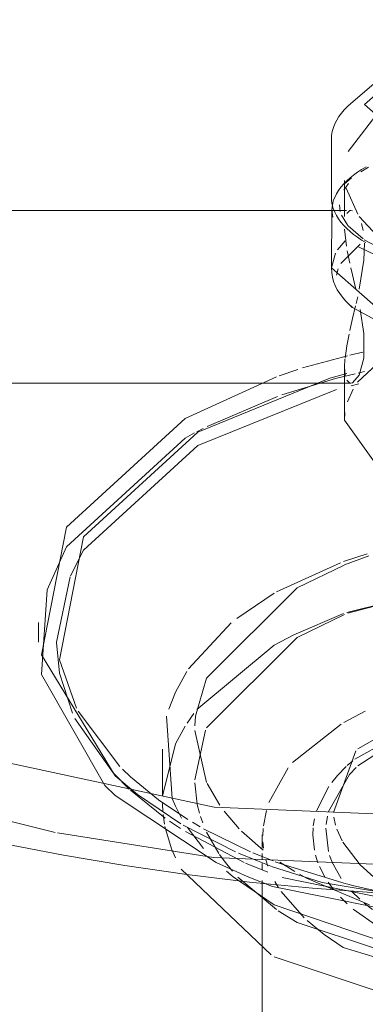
# Model space of a CAD drawing. Header units: inches. Extents: x -332 to 1204, y -60 to 270.
# Tile 4 of 91: x -258.48 to -257.14, y 2.06 to 5.86. Entities that reach past the tile are written whole.
import ezdxf

# ---------------------------------------------------------------- set-up
doc = ezdxf.new("R2010")
doc.units = ezdxf.units.IN
doc.header["$MEASUREMENT"] = 0
doc.layers.add('P-SANR-FIXT', color=6, linetype='Continuous', lineweight=9)

# ---------------------------------------------------------------- blocks, each defined once
blk = doc.blocks.new('SSG_Safety_Station_Shower_Eyewash_PLA_3_ - Default-V1-HOT AND COLD WATER RISER DIAGRAM')
at = {"layer": 'P-SANR-FIXT', "color": 254}
for p, q in [((-257.0919, 5.627), (-257.1986, 5.5354)), ((-257.2731, 5.3962), (-257.2731, 5.1741)), ((-257.1299, 5.2895), (-257.1601, 5.2724)), ((-257.2422, 5.1442), (-257.2388, 5.1181)), ((-257.2145, 5.1226), (-259.1277, 5.1226)), ((-257.2719, 5.1252), (-257.2731, 4.9013)), ((-257.2231, 5.1303), (-257.2231, 5.0996)), ((-257.2231, 4.5171), (-257.2231, 4.3124)), ((-259.1991, 4.4559), (-257.1977, 4.4559)), ((-257.8378, 4.32), (-257.4855, 4.4808)), ((-258.4031, 3.5321), (-258.4031, 3.4558)), ((-257.9254, 3.0431), (-257.9254, 2.8616))]:
    blk.add_line(p, q, dxfattribs=at)
at = {"layer": 'P-SANR-FIXT', "color": 10}
for p, q in [((-257.0756, 5.5234), (-257.2084, 5.3508)), ((-257.1567, 5.2809), (-257.1397, 5.2911)), ((-257.1951, 5.2485), (-257.2233, 5.2241)), ((-257.2012, 5.2485), (-257.1875, 5.2596)), ((-257.1875, 5.2596), (-257.1726, 5.2704)), ((-257.1726, 5.2704), (-257.1567, 5.2809)), ((-257.2077, 5.2268), (-257.2257, 5.2016)), ((-257.2231, 5.2389), (-257.2231, 5.1303)), ((-257.2167, 5.2093), (-257.1716, 5.1078)), ((-257.2507, 5.191), (-257.2645, 5.164)), ((-257.2343, 5.1045), (-257.2102, 5.0647)), ((-257.2142, 5.1111), (-257.2017, 5.1221)), ((-257.2017, 5.1221), (-257.1917, 5.1214)), ((-257.1977, 5.1226), (-257.2012, 5.1226)), ((-257.166, 5.0998), (-257.0967, 5.025)), ((-257.2088, 5.063), (-257.1512, 5.0127)), ((-257.1576, 5.0725), (-257.1502, 5.0448)), ((-257.2152, 4.9845), (-257.2226, 5.051)), ((-257.2196, 5.0051), (-257.2497, 4.9704)), ((-257.162, 4.9923), (-257.237, 4.9181)), ((-257.1463, 5.0094), (-257.0634, 4.9654)), ((-257.2572, 4.9583), (-257.2731, 4.9013)), ((-257.2021, 4.9195), (-257.2123, 4.9674)), ((-257.247, 4.8974), (-257.2534, 4.8729)), ((-257.2086, 4.7631), (-257.1923, 4.748)), ((-257.1718, 4.7889), (-257.1777, 4.7638)), ((-257.1726, 4.4592), (-257.0034, 4.6186)), ((-257.202, 4.5639), (-257.1519, 4.5752)), ((-257.3844, 4.5144), (-257.2114, 4.5616)), ((-257.221, 4.5486), (-257.2231, 4.5171)), ((-257.4748, 4.4846), (-257.403, 4.5085)), ((-257.2793, 4.4756), (-257.2135, 4.4929)), ((-257.2571, 4.4739), (-257.1817, 4.4923)), ((-257.2231, 4.5171), (-257.2195, 4.4832)), ((-257.1699, 4.495), (-257.1453, 4.5004)), ((-257.7887, 4.267), (-257.2793, 4.4756)), ((-257.4647, 4.4108), (-257.2571, 4.4739)), ((-257.2142, 4.4674), (-257.2017, 4.4564)), ((-257.2017, 4.4564), (-257.1977, 4.4559)), ((-257.1966, 4.4455), (-257.1669, 4.4526)), ((-257.7887, 4.2154), (-257.2531, 4.4311)), ((-257.2113, 4.3832), (-257.1894, 4.4323)), ((-257.7521, 4.289), (-257.4812, 4.4049)), ((-257.2231, 4.3124), (-257.2209, 4.3429)), ((-257.8378, 4.2438), (-257.8017, 4.2634)), ((-257.7927, 4.2681), (-257.7685, 4.2807)), ((-258.2293, 3.8106), (-257.7887, 4.2154)), ((-258.2803, 3.7114), (-258.2293, 3.8106)), ((-257.2264, 3.7667), (-257.1346, 3.7968)), ((-257.2227, 3.7538), (-257.1284, 3.7884)), ((-257.4847, 3.6497), (-257.2386, 3.7623)), ((-258.3337, 3.4558), (-258.2816, 3.7081)), ((-257.2136, 3.5705), (-256.8337, 3.6638)), ((-257.21, 3.5673), (-256.8013, 3.6753)), ((-257.6383, 3.5476), (-257.494, 3.6444)), ((-257.4185, 3.4844), (-257.2264, 3.566)), ((-257.824, 3.3531), (-257.6604, 3.5297)), ((-257.7971, 3.1698), (-257.7545, 3.3166)), ((-257.1713, 3.0444), (-256.8223, 3.2422)), ((-258.1157, 2.9513), (-258.2624, 3.1614)), ((-258.0889, 2.9749), (-258.2499, 3.1887)), ((-257.8876, 2.8517), (-257.9089, 3.1702)), ((-257.8301, 3.1434), (-257.8043, 3.1801)), ((-257.8001, 3.133), (-257.7971, 3.1694)), ((-257.2249, 3.1454), (-257.1427, 3.1888)), ((-257.4234, 2.9913), (-257.2359, 3.139)), ((-257.1831, 3.004), (-256.9517, 3.1325)), ((-257.8004, 2.9241), (-257.7587, 3.1157)), ((-257.7545, 2.9137), (-257.8004, 3.1151)), ((-256.9741, 3.1058), (-257.1711, 2.9779)), ((-257.2651, 2.7979), (-257.1784, 3.0366)), ((-257.514, 2.8361), (-257.4404, 2.9709)), ((-257.2119, 2.9791), (-257.1911, 2.9974)), ((-257.1778, 2.9715), (-257.202, 2.9462)), ((-258.0528, 2.8883), (-258.1115, 2.9468)), ((-257.7907, 2.8301), (-257.8003, 2.9126)), ((-257.704, 2.826), (-257.7525, 2.9094)), ((-257.3303, 2.8041), (-257.2829, 2.8984)), ((-257.9143, 2.7764), (-258.0485, 2.8843)), ((-257.854, 2.7536), (-258.0218, 2.8671)), ((-257.8752, 2.823), (-257.8876, 2.8517)), ((-257.8272, 2.7707), (-257.9404, 2.8469)), ((-257.9236, 2.8), (-257.9253, 2.8329)), ((-257.8509, 2.7759), (-257.8752, 2.823)), ((-257.7821, 2.7958), (-257.7905, 2.8292)), ((-257.9173, 2.7532), (-257.9226, 2.7897)), ((-257.7695, 2.7578), (-257.7781, 2.7824)), ((-257.6288, 2.7351), (-257.6869, 2.8026)), ((-257.5348, 2.747), (-257.5236, 2.805)), ((-257.2887, 2.7841), (-257.2938, 2.7521)), ((-257.2571, 2.7495), (-257.2633, 2.7799)), ((-257.8903, 2.6579), (-257.9156, 2.7443)), ((-257.8553, 2.7367), (-257.8979, 2.765)), ((-257.6433, 2.6459), (-257.8454, 2.7485)), ((-257.7666, 2.6589), (-257.8283, 2.7395)), ((-257.7792, 2.7424), (-257.8095, 2.76)), ((-257.3451, 2.7117), (-257.3438, 2.7387)), ((-257.343, 2.7467), (-257.3385, 2.7737)), ((-257.6093, 2.6052), (-257.8361, 2.7246)), ((-257.5858, 2.6465), (-257.7664, 2.7351)), ((-257.7071, 2.639), (-257.7545, 2.7221)), ((-257.5361, 2.6523), (-257.6198, 2.726)), ((-257.5397, 2.7117), (-257.5397, 2.6606)), ((-257.5376, 2.7092), (-257.5361, 2.7357)), ((-257.339, 2.6523), (-257.3451, 2.7117)), ((-257.295, 2.7369), (-257.2849, 2.6475)), ((-257.2321, 2.6879), (-257.2521, 2.7332)), ((-257.5353, 2.6603), (-257.5373, 2.6847)), ((-257.1621, 2.5959), (-257.2296, 2.6835)), ((-257.8752, 2.6223), (-257.89, 2.6571)), ((-257.6869, 2.611), (-257.7046, 2.6355)), ((-257.5585, 2.6107), (-257.6316, 2.6408)), ((-257.4976, 2.6107), (-257.5759, 2.6422)), ((-257.5397, 2.639), (-257.5397, 2.6165)), ((-257.3249, 2.604), (-257.3344, 2.6329)), ((-257.28, 2.6314), (-257.2674, 2.5994)), ((-257.5982, 2.5507), (-257.7173, 2.605)), ((-257.6545, 2.5714), (-257.6869, 2.611)), ((-257.5179, 2.5669), (-257.604, 2.6028)), ((-257.5397, 2.6015), (-257.5397, 2.5759)), ((-257.5189, 2.5909), (-257.5266, 2.6154)), ((-257.414, 2.5697), (-257.4719, 2.606)), ((-257.2983, 2.549), (-257.319, 2.5894)), ((-257.2666, 2.5978), (-257.2353, 2.5433)), ((-257.1094, 2.5484), (-257.1621, 2.5959)), ((-257.506, 2.2481), (-257.8528, 2.5787)), ((-257.6521, 2.5496), (-257.6785, 2.5718)), ((-257.494, 2.4418), (-257.6521, 2.5496)), ((-257.4856, 2.4237), (-257.6339, 2.5488)), ((-257.3697, 2.5448), (-257.3966, 2.5597)), ((-257.5397, 2.5353), (-257.5397, 1.5402)), ((-257.4776, 2.5075), (-257.4919, 2.5314)), ((-256.6897, 2.3889), (-257.463, 2.5463)), ((-257.1264, 2.4411), (-257.3697, 2.5448)), ((-257.2645, 2.5003), (-257.2855, 2.5288)), ((-257.1919, 2.5166), (-257.2139, 2.522)), ((-257.1124, 2.4986), (-257.1919, 2.5166)), ((-257.3788, 2.3917), (-257.4674, 2.4923)), ((-257.1946, 2.493), (-257.1641, 2.4629)), ((-256.8571, 2.2254), (-257.494, 2.4418)), ((-257.2129, 2.4452), (-257.2387, 2.4707)), ((-257.1462, 2.4473), (-257.1151, 2.4229)), ((-257.4056, 2.3733), (-257.4783, 2.4187)), ((-257.0897, 2.3557), (-257.1891, 2.4244)), ((-257.3009, 2.327), (-257.3669, 2.3808)), ((-257.2273, 2.2763), (-257.3009, 2.327)), ((-256.6649, 2.1059), (-257.2273, 2.2763))]:
    blk.add_line(p, q, dxfattribs=at)
at = {"layer": 'P-SANR-FIXT', "color": 254}
for points in [[(-258.5404, 2.6784, 0), (-258.3065, 2.6328, 0), (-258.0697, 2.5927, 0), (-257.8304, 2.5581, 0), (-257.5889, 2.5291, 0), (-257.3456, 2.5056, 0), (-257.101, 2.4878, 0), (-256.8553, 2.4757, 0), (-256.609, 2.4692, 0), (-256.3624, 2.4685, 0), (-256.116, 2.4734, 0), (-255.8701, 2.484, 0), (-255.6252, 2.5003, 0), (-255.3815, 2.5222, 0), (-255.1395, 2.5497, 0), (-254.8995, 2.5828, 0), (-254.662, 2.6215, 0), (-254.4273, 2.6656, 0)], [(-252.2197, 8.6393, 0), (-251.1986, 7.8518, 0), (-250.6032, 6.9301, 0), (-250.4816, 5.9489, 0), (-250.8438, 4.9877, 0), (-251.6604, 4.1243, 0), (-252.8651, 3.4288, 0), (-254.3605, 2.9573, 0), (-256.0254, 2.7482, 0), (-257.7249, 2.8184, 0), (-259.3213, 3.1622, 0), (-260.6852, 3.7517, 0)], [(-256.9481, 5.7045, 0), (-257.1449, 5.5322, 0), (-256.9481, 5.3599, 0), (-256.4731, 5.2886, 0)], [(-257.2731, 5.3962, 0), (-257.2722, 5.4119, 0), (-257.2697, 5.4273, 0), (-257.2655, 5.4425, 0), (-257.2598, 5.4573, 0), (-257.2526, 5.4715, 0), (-257.2441, 5.4853, 0), (-257.2344, 5.4986, 0), (-257.2235, 5.5113, 0), (-257.2115, 5.5236, 0), (-257.1986, 5.5354, 0)], [(-257.266, 5.1599, 0), (-257.2605, 5.1736, 0), (-257.2537, 5.1871, 0), (-257.2456, 5.2001, 0), (-257.2363, 5.2127, 0)], [(-257.2731, 5.1741, 0), (-257.2723, 5.1594, 0), (-257.2699, 5.1449, 0), (-257.2659, 5.1306, 0), (-257.2605, 5.1167, 0), (-257.2537, 5.1031, 0), (-257.2456, 5.0899, 0), (-257.2362, 5.0772, 0), (-257.2257, 5.0648, 0), (-257.214, 5.0529, 0), (-257.2013, 5.0413, 0), (-257.1874, 5.0301, 0), (-257.1726, 5.0192, 0), (-257.1567, 5.0086, 0), (-257.1398, 4.9984, 0)], [(-257.266, 5.1599, 0), (-257.2719, 5.1246, 0), (-257.2683, 5.0971, 0)], [(-257.1692, 4.9825, 0), (-257.0379, 4.9197, 0), (-256.7403, 4.8516, 0)], [(-257.2731, 4.9013, 0), (-257.2731, 4.9008, 0), (-257.0388, 4.6956, 0), (-256.4731, 4.6106, 0)], [(-257.2731, 4.9008, 0), (-257.2721, 4.8831, 0), (-257.2693, 4.8657, 0), (-257.2646, 4.8487, 0), (-257.2582, 4.8323, 0), (-257.2503, 4.8166, 0), (-257.2411, 4.8016, 0), (-257.2306, 4.7873, 0), (-257.219, 4.7737, 0), (-257.2064, 4.7608, 0), (-257.1927, 4.7484, 0), (-257.1923, 4.748, 0)], [(-257.1977, 4.4559, 0), (-257.1917, 4.4571, 0), (-257.1655, 4.4861, 0), (-257.1475, 4.5519, 0), (-257.1475, 4.6476, 0), (-257.1618, 4.7406, 0)], [(-257.1923, 4.748, 0), (-257.0255, 4.6583, 0), (-256.9071, 4.6231, 0)], [(-258.0218, 2.8671, 0), (-258.1073, 2.9392, 0), (-258.391, 3.4073, 0), (-258.2948, 3.9001, 0), (-257.8378, 4.32, 0)], [(-256.8245, 3.9335, 0), (-257.0034, 4.0062, 0), (-257.2231, 4.3124, 0)], [(-258.1475, 2.9019, 0), (-258.391, 3.3311, 0), (-258.3696, 3.6582, 0)]]:
    blk.add_polyline3d(points, dxfattribs=at)
at = {"layer": 'P-SANR-FIXT', "color": 10}
for points in [[(-257.2363, 5.2127, 0), (-257.2257, 5.225, 0), (-257.2141, 5.2369, 0), (-257.2013, 5.2484, 0), (-257.2012, 5.2485, 0)], [(-257.1454, 4.9961, 0), (-257.1475, 4.9308, 0), (-257.1655, 4.8189, 0)], [(-257.1788, 4.8188, 0), (-257.1917, 4.8735, 0), (-257.1978, 4.9008, 0)], [(-257.18, 4.7546, 0), (-257.1917, 4.7049, 0), (-257.2021, 4.659, 0)], [(-257.2052, 4.6456, 0), (-257.2142, 4.6003, 0), (-257.2207, 4.5519, 0)], [(-250.9485, 4.6292, 0), (-251.648, 3.9336, 0), (-252.8559, 3.2362, 0), (-254.3552, 2.7636, 0), (-256.0243, 2.5539, 0), (-257.7281, 2.6243, 0), (-258.3302, 2.7196, 0)], [(-258.2562, 3.2007, 0), (-258.322, 3.3872, 0), (-258.2293, 3.8622, 0), (-257.7887, 4.267, 0)], [(-258.3696, 3.6582, 0), (-258.2948, 3.8239, 0), (-257.8378, 4.2438, 0)], [(-257.7545, 3.3166, 0), (-257.4056, 3.6654, 0), (-257.2242, 3.7532, 0)], [(-258.3386, 2.7212, 0), (-259.3286, 2.9689, 0), (-260.6961, 3.56, 0)], [(-257.7545, 3.125, 0), (-257.4056, 3.4739, 0), (-257.2227, 3.5622, 0)], [(-257.7928, 3.1951, 0), (-257.494, 3.4437, 0), (-257.4185, 3.4844, 0)], [(-258.2722, 3.182, 0), (-258.322, 3.3355, 0), (-258.3337, 3.4545, 0)], [(-257.901, 3.1973, 0), (-257.8752, 3.2632, 0), (-257.8313, 3.3422, 0)], [(-257.9251, 2.8609, 0), (-257.8752, 3.0625, 0), (-257.8376, 3.1317, 0)], [(-257.2717, 2.9138, 0), (-257.2501, 2.9403, 0), (-257.2157, 2.9756, 0)], [(-257.9404, 2.8469, 0), (-258.0485, 2.9359, 0), (-258.079, 2.9649, 0)], [(-257.202, 2.9462, 0), (-257.2034, 2.9445, 0), (-257.2842, 2.8023, 0)], [(-257.7173, 2.605, 0), (-258.1073, 2.863, 0), (-258.1475, 2.9019, 0)], [(-257.3092, 2.5277, 0), (-257.4999, 2.5885, 0), (-257.5585, 2.6107, 0)], [(-257.2159, 2.5225, 0), (-257.463, 2.5979, 0), (-257.4905, 2.608, 0)], [(-255.4857, 2.4994, 0), (-255.8356, 2.404, 0), (-256.6892, 2.3485, 0), (-257.4999, 2.5123, 0), (-257.5982, 2.5507, 0)], [(-256.1044, 2.4383, 0), (-256.6892, 2.4248, 0), (-257.3092, 2.5277, 0)], [(-256.0879, 2.1743, 0), (-256.1036, 2.1718, 0), (-256.8013, 2.1718, 0), (-257.4056, 2.3733, 0)], [(-255.4109, 2.241, 0), (-256.0712, 2.0209, 0), (-256.8337, 2.0209, 0), (-257.494, 2.241, 0)]]:
    blk.add_polyline3d(points, dxfattribs=at)

msp = doc.modelspace()

# ---------------------------------------------------------------- block references
at = {"layer": 'P-SANR-FIXT', "color": 10}
msp.add_blockref('SSG_Safety_Station_Shower_Eyewash_PLA_3_ - Default-V1-HOT AND COLD WATER RISER DIAGRAM', (0, 0), dxfattribs=at)

doc.saveas('drawing.dxf')
